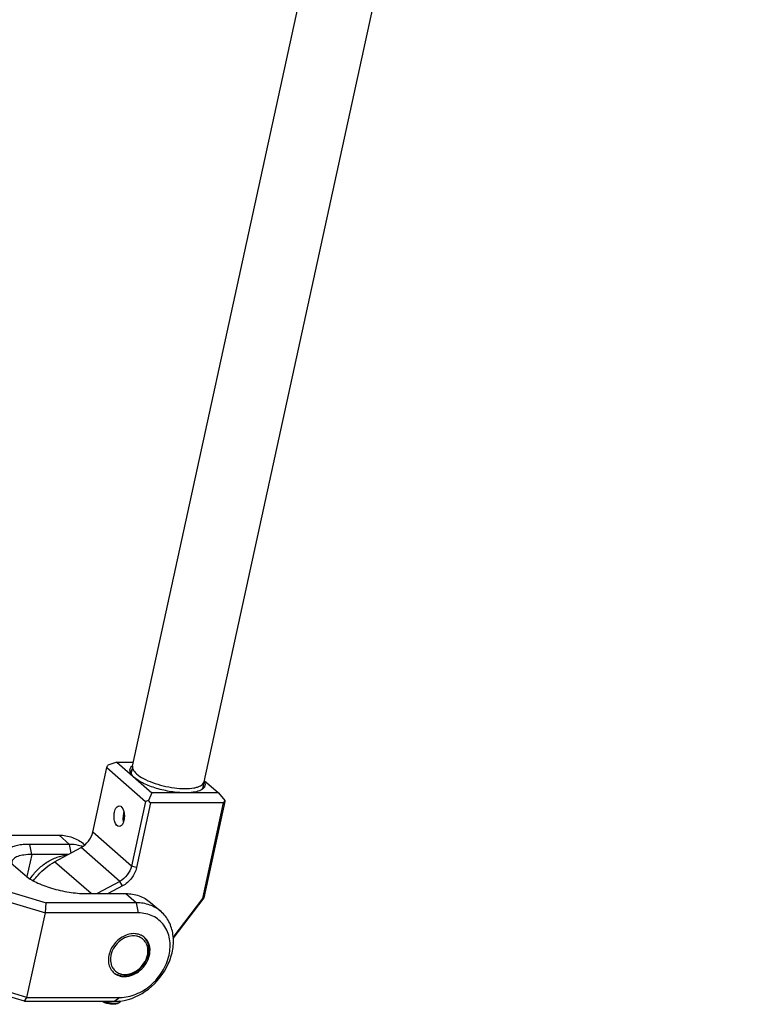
# Model space of a CAD drawing. Header units: millimetres. Extents: x 0 to 12710, y 0 to 5940.
# Tile 174 of 241: x 7471 to 7759, y 1542 to 1927. Entities that reach past the tile are written whole.
import ezdxf

# ---------------------------------------------------------------- set-up
doc = ezdxf.new("R2010")
doc.units = ezdxf.units.MM
doc.header["$LTSCALE"] = 231.275
doc.layers.get('0').update_dxf_attribs({"linetype": 'CONTINUOUS'})
for name, color, linetype in [('2ND_ARM_V2_PITCH_ABL34', 7, 'CONTINUOUS'), ('A2300201_ABL52', 7, 'CONTINUOUS'), ('CSHCS-BR-M4-10_203_PBL50', 7, 'CONTINUOUS'), ('FWSRM-D10-V4-E2-T2_5_PBL51', 7, 'CONTINUOUS'), ('M2300101_PBL35', 7, 'CONTINUOUS'), ('M2300101_PBL46', 7, 'CONTINUOUS'), ('M2300201_PBL53', 7, 'CONTINUOUS'), ('M2300301_PBL77', 7, 'CONTINUOUS'), ('M2300602_PBL312', 7, 'CONTINUOUS'), ('M2300602_PBL314', 7, 'CONTINUOUS'), ('new_view_6_VBL0', 7, 'CONTINUOUS'), ('SSHH-ST-M3-5_203_PBL86', 7, 'CONTINUOUS'), ('WFM_0608_06_2_PBL328', 7, 'CONTINUOUS')]:
    doc.layers.add(name, color=color, linetype=linetype)

# ---------------------------------------------------------------- blocks, each defined once
blk = doc.blocks.new('M2300101_PBL35', base_point=(1058.66, 525.25))
at = {"layer": 'M2300101_PBL35', "color": 7}
for p, q in [((1047.16, 536.07), (1044.95, 533.9)), ((1047.16, 536.07), (1046.14, 535.55)), ((1047.16, 536.07), (1058.92, 536.07)), ((1046.14, 535.55), (1043.69, 533.15)), ((1060.3, 534.87), (1055.1, 534.87)), ((1062.13, 534.92), (1062.27, 534.8)), ((1043.69, 533.15), (1044.95, 533.9)), ((1050.07, 529.43), (1044.95, 533.9)), ((1060.1, 533.55), (1055.36, 533.55)), ((1043.69, 533.15), (1043.5, 532.25)), ((1044.72, 532.25), (1043.69, 533.15)), ((1052.24, 532.91), (1052.65, 532.47)), ((1052.65, 532.47), (1054.49, 530.87)), ((1049.19, 528.35), (1047.64, 529.71)), ((1050.07, 529.43), (1049.19, 528.35)), ((1050.07, 529.43), (1057.24, 527.27)), ((1048.05, 523.13), (1049.19, 528.35)), ((1049.19, 528.35), (1057.14, 525.95)), ((1062.43, 528.47), (1067.63, 528.47)), ((1057.14, 525.95), (1057.24, 527.27)), ((1069, 527.27), (1057.24, 527.27)), ((1070.83, 527.32), (1072.21, 526.12)), ((1054.74, 514.95), (1057.14, 525.95)), ((1069.26, 525.95), (1057.14, 525.95)), ((1046.79, 517.35), (1047.85, 522.19)), ((1045.64, 518.02), (1047.27, 516.6)), ((1045.76, 518.25), (1046.79, 517.35)), ((1054.74, 514.95), (1046.79, 517.35)), ((1046.79, 517.35), (1047.27, 516.6)), ((1054.44, 514.44), (1047.27, 516.6)), ((1054.44, 514.44), (1054.74, 514.95)), ((1054.44, 514.44), (1066.2, 514.44)), ((1054.74, 514.95), (1066.86, 514.95)), ((1066.25, 514.44), (1066.26, 514.44)), ((1066.25, 514.44), (1066.26, 514.44))]:
    blk.add_line(p, q, dxfattribs=at)
at = {"layer": 'M2300101_PBL35', "color": 2}
for p, q in [((1058.92, 536.07), (1060.3, 534.87)), ((1055.36, 533.55), (1055.1, 534.87)), ((1060.51, 533.77), (1060.3, 534.87)), ((1055.36, 533.55), (1054.74, 530.69)), ((1067.63, 528.47), (1069, 527.27)), ((1069.26, 525.95), (1069, 527.27)), ((1066.86, 514.95), (1066.2, 514.44))]:
    blk.add_line(p, q, dxfattribs=at)
at = {"layer": 'M2300101_PBL35', "color": 7}
for centre, radius, start, end in [((1060.43, 530.04), 4.82, 72.5365, 73.2231), ((1060.43, 530.06), 4.79, 71.3039, 72.537), ((1068.76, 521.21), 2.02, 64.7753, 69.6375), ((1067.66, 521.12), 3.12, 347.6868, 349.7609), ((1066.2, 520.12), 5.68, 270.0001, 270.4273), ((1066.2, 520.42), 5.98, 270.5897, 276.7967), ((1066.17, 520.68), 6.25, 276.7534, 277.0588)]:
    blk.add_arc(centre, radius, start, end, dxfattribs=at)
for points, knots in [([(1058.92, 536.07), (1059.51, 536.07), (1060.68, 535.89), (1061.7, 535.29), (1062.13, 534.92)], [0, 0, 0, 0, 0.511782, 1, 1, 1, 1]), ([(1055.1, 534.87), (1054.82, 534.87), (1054.28, 534.85), (1053.53, 534.75), (1052.91, 534.58), (1052.43, 534.35), (1052.1, 534.05), (1051.88, 533.54), (1052.08, 533.12), (1052.24, 532.91)], [0, 0, 0, 0, 0.195272, 0.367682, 0.513942, 0.633608, 0.730001, 0.813068, 1, 1, 1, 1]), ([(1061.82, 534.65), (1061.7, 534.68), (1061.2, 534.81), (1060.68, 534.87), (1060.3, 534.87)], [0, 0, 0, 0, 0.245531, 1, 1, 1, 1]), ([(1055.36, 533.55), (1055.02, 533.55), (1054.41, 533.52), (1053.7, 533.37), (1053.26, 533.18), (1052.96, 532.98), (1052.8, 532.77), (1052.77, 532.62)], [0, 0, 0, 0, 0.347125, 0.629189, 0.743855, 0.84182, 1, 1, 1, 1]), ([(1054.49, 530.87), (1054.92, 530.49), (1056.05, 529.83), (1058, 529.1), (1060.18, 528.61), (1061.7, 528.47), (1062.43, 528.47)], [0, 0, 0, 0, 0.203553, 0.460359, 0.738171, 1, 1, 1, 1]), ([(1067.63, 528.47), (1068.22, 528.47), (1069.38, 528.29), (1070.41, 527.69), (1070.83, 527.32)], [0, 0, 0, 0, 0.511782, 1, 1, 1, 1]), ([(1072.21, 526.12), (1071.78, 526.49), (1070.76, 527.09), (1069.59, 527.27), (1069, 527.27)], [0, 0, 0, 0, 0.488218, 1, 1, 1, 1]), ([(1066.86, 514.95), (1067.57, 514.95), (1069.05, 515.27), (1070.98, 516.48), (1072.49, 518.26), (1073.37, 520.37), (1073.48, 522.52), (1072.73, 524.41), (1071.2, 525.69), (1069.91, 525.95), (1069.26, 525.95)], [0, 0, 0, 0, 0.125897, 0.261296, 0.400203, 0.534982, 0.65991, 0.77445, 0.884712, 1, 1, 1, 1]), ([(1066.94, 514.48), (1068.25, 514.64), (1070.84, 515.83), (1073.01, 518.58), (1073.82, 521.17), (1073.87, 523.09), (1073.35, 524.82), (1072.63, 525.76), (1072.21, 526.12)], [0, 0, 0, 0, 0.255754, 0.524945, 0.654952, 0.777092, 0.891146, 1, 1, 1, 1]), ([(1068.67, 523.25), (1068.14, 523.25), (1067.01, 522.88), (1065.79, 521.67), (1065.3, 520.3), (1065.38, 519.23), (1065.57, 518.76), (1065.71, 518.56)], [0, 0, 0, 0, 0.247229, 0.514073, 0.770538, 0.888844, 1, 1, 1, 1]), ([(1069.46, 523.11), (1069.4, 523.13), (1069.14, 523.21), (1068.87, 523.25), (1068.67, 523.25)], [0, 0, 0, 0, 0.245021, 1, 1, 1, 1]), ([(1070.73, 520.56), (1070.8, 520.97), (1070.79, 521.79), (1070.35, 522.5), (1070.07, 522.75)], [0, 0, 0, 0, 0.523098, 1, 1, 1, 1]), ([(1067.45, 517.66), (1068.19, 517.66), (1069.69, 518.32), (1070.54, 519.7), (1070.7, 520.45)], [0, 0, 0, 0, 0.48773, 1, 1, 1, 1]), ([(1066.06, 518.15), (1066.24, 517.99), (1066.69, 517.73), (1067.2, 517.66), (1067.45, 517.66)], [0, 0, 0, 0, 0.488289, 1, 1, 1, 1])]:
    blk.add_open_spline(points, degree=3, knots=knots, dxfattribs=at)
for points in [[(1052.77, 532.62), (1052.75, 532.53), (1052.75, 532.43), (1052.77, 532.34)], [(1070.07, 522.75), (1069.93, 522.87), (1069.78, 522.97), (1069.62, 523.04)], [(1065.71, 518.56), (1065.8, 518.41), (1065.92, 518.27), (1066.06, 518.15)]]:
    blk.add_open_spline(points, degree=3, dxfattribs=at)
blk = doc.blocks.new('M2300101_PBL46', base_point=(992.25, 525.25))
at = {"layer": 'M2300101_PBL46', "color": 7}
for p, q in [((986.95, 536.07), (991.01, 536.07)), ((998.18, 533.9), (991.01, 536.07)), ((998.18, 533.9), (1003.3, 529.43)), ((995.6, 530.87), (993.77, 532.47)), ((994.53, 529.95), (992.7, 531.55)), ((992.41, 530.5), (992.47, 530.5)), ((1001.1, 527.27), (1003.3, 529.43)), ((1004.16, 528.35), (1003.3, 529.43)), ((987.96, 528.47), (993.15, 528.47)), ((1001.71, 525.95), (1004.16, 528.35)), ((1004.16, 528.35), (1001.76, 517.35)), ((1001.1, 527.27), (989.33, 527.27)), ((1001.1, 527.27), (1001.71, 525.95)), ((1001.71, 525.95), (989.59, 525.95)), ((1001.71, 525.95), (999.31, 514.95)), ((983.33, 515.58), (981.95, 516.78)), ((1001.76, 517.35), (999.31, 514.95)), ((986.53, 514.44), (998.3, 514.44)), ((987.19, 514.95), (999.31, 514.95)), ((999.31, 514.95), (998.3, 514.44))]:
    blk.add_line(p, q, dxfattribs=at)
at = {"layer": 'M2300101_PBL46', "color": 2}
for p, q in [((992.7, 531.55), (993.77, 532.47)), ((992.47, 530.5), (992.7, 531.55)), ((994.53, 529.95), (995.6, 530.87)), ((994.53, 529.95), (994.3, 528.9)), ((989.33, 527.27), (987.96, 528.47)), ((989.59, 525.95), (989.33, 527.27)), ((987.19, 514.95), (986.53, 514.44))]:
    blk.add_line(p, q, dxfattribs=at)
at = {"layer": 'M2300101_PBL46', "color": 7}
blk.add_arc((987.98, 521.12), 3.12, 347.6868, 349.7609, dxfattribs=at)
for points, knots in [([(993.77, 532.47), (993.38, 532.8), (992.4, 533.4), (990.69, 534.09), (988.73, 534.6), (987.35, 534.79), (986.66, 534.84)], [0, 0, 0, 0, 0.200556, 0.451572, 0.727987, 1, 1, 1, 1]), ([(992.7, 531.55), (992.36, 531.85), (991.47, 532.37), (989.94, 532.97), (988.2, 533.39), (986.98, 533.53), (986.38, 533.54)], [0, 0, 0, 0, 0.202031, 0.456104, 0.733315, 1, 1, 1, 1]), ([(995.69, 528.93), (995.86, 529.02), (996.1, 529.2), (996.26, 529.53), (996.31, 529.89), (996.09, 530.39), (995.79, 530.7), (995.6, 530.87)], [0, 0, 0, 0, 0.247933, 0.352376, 0.454589, 0.687956, 1, 1, 1, 1]), ([(989.42, 528.48), (989.78, 529.07), (990.52, 529.8), (991.63, 530.37), (992.17, 530.5), (992.41, 530.5)], [0, 0, 0, 0, 0.560165, 0.803167, 1, 1, 1, 1]), ([(994.3, 528.9), (994.19, 529.13), (993.95, 529.55), (993.51, 530.06), (993.01, 530.4), (992.64, 530.49), (992.47, 530.5)], [0, 0, 0, 0, 0.302519, 0.566165, 0.794525, 1, 1, 1, 1]), ([(995.09, 528.88), (995.12, 529.05), (995.05, 529.36), (994.8, 529.69), (994.63, 529.86), (994.53, 529.95)], [0, 0, 0, 0, 0.416381, 0.683471, 1, 1, 1, 1]), ([(981.95, 516.78), (981.54, 517.14), (980.83, 518.04), (980.3, 519.72), (980.32, 521.58), (981.05, 524.12), (983.09, 526.86), (985.57, 528.13), (986.85, 528.36)], [0, 0, 0, 0, 0.108718, 0.222401, 0.343896, 0.473172, 0.741968, 1, 1, 1, 1]), ([(986.85, 528.36), (986.94, 528.38), (987.31, 528.44), (987.68, 528.47), (987.96, 528.47)], [0, 0, 0, 0, 0.254365, 1, 1, 1, 1]), ([(993.15, 528.47), (993.64, 528.47), (994.51, 528.52), (995.36, 528.75), (995.69, 528.93)], [0, 0, 0, 0, 0.570796, 1, 1, 1, 1]), ([(989.33, 527.27), (988.67, 527.27), (987.3, 527.03), (985.39, 526.08), (983.74, 524.64), (982.49, 522.83), (981.76, 520.82), (981.63, 518.8), (982.13, 516.96), (982.88, 515.96), (983.33, 515.58)], [0, 0, 0, 0, 0.122168, 0.252441, 0.387665, 0.523106, 0.653989, 0.776928, 0.891293, 1, 1, 1, 1]), ([(989.59, 525.95), (989.35, 525.95), (988.36, 525.88), (987.39, 525.53), (986.73, 525.16)], [0, 0, 0, 0, 0.239803, 1, 1, 1, 1]), ([(986.73, 525.16), (985.62, 524.53), (984.19, 523.12), (983.19, 520.8), (982.96, 519.02), (983.31, 517.35), (984.21, 516), (985.58, 515.13), (986.65, 514.95), (987.19, 514.95)], [0, 0, 0, 0, 0.27566, 0.411771, 0.540072, 0.659187, 0.771596, 0.88309, 1, 1, 1, 1]), ([(986.38, 518.15), (986.19, 518.32), (985.86, 518.75), (985.64, 519.56), (985.7, 520.44), (986.13, 521.61), (987.18, 522.81), (988.41, 523.25), (989, 523.25)], [0, 0, 0, 0, 0.10923, 0.22415, 0.347686, 0.479204, 0.749018, 1, 1, 1, 1]), ([(989, 523.25), (989.26, 523.25), (989.76, 523.17), (990.21, 522.91), (990.39, 522.75)], [0, 0, 0, 0, 0.511711, 1, 1, 1, 1]), ([(990.39, 522.75), (990.68, 522.5), (991.11, 521.79), (991.13, 520.97), (991.05, 520.56)], [0, 0, 0, 0, 0.476902, 1, 1, 1, 1]), ([(991.03, 520.45), (990.87, 519.7), (990.02, 518.32), (988.51, 517.66), (987.78, 517.66)], [0, 0, 0, 0, 0.51227, 1, 1, 1, 1]), ([(987.78, 517.66), (987.52, 517.66), (987.01, 517.73), (986.57, 517.99), (986.38, 518.15)], [0, 0, 0, 0, 0.511711, 1, 1, 1, 1]), ([(983.33, 515.58), (983.75, 515.21), (984.78, 514.62), (985.94, 514.44), (986.53, 514.44)], [0, 0, 0, 0, 0.488218, 1, 1, 1, 1])]:
    blk.add_open_spline(points, degree=3, knots=knots, dxfattribs=at)
for points in [[(994.44, 528.56), (994.4, 528.68), (994.36, 528.79), (994.3, 528.9)], [(995, 528.68), (995.04, 528.74), (995.07, 528.81), (995.09, 528.88)]]:
    blk.add_open_spline(points, degree=3, dxfattribs=at)
blk = doc.blocks.new('CSHCS-BR-M4-10_203_PBL50', base_point=(991.81, 528.86))
at = {"layer": 'CSHCS-BR-M4-10_203_PBL50', "color": 7}
blk.add_line((991.98, 529.25), (991.64, 529.25), dxfattribs=at)
for centre, radius, start, end in [((990.78, 526.85), 2.88, 34.2891, 35.2609), ((990.73, 526.82), 2.94, 34.1258, 34.292)]:
    blk.add_arc(centre, radius, start, end, dxfattribs=at)
for points, knots in [([(991.64, 529.25), (991.53, 529.25), (991.31, 529.21), (990.99, 529.06), (990.7, 528.8), (990.53, 528.59), (990.45, 528.47)], [0, 0, 0, 0, 0.217265, 0.449733, 0.708643, 1, 1, 1, 1]), ([(992.82, 528.47), (992.74, 528.59), (992.57, 528.81), (992.28, 529.06), (991.96, 529.21), (991.74, 529.25), (991.64, 529.25)], [0, 0, 0, 0, 0.291327, 0.550227, 0.782708, 1, 1, 1, 1]), ([(991.98, 529.25), (992.09, 529.25), (992.3, 529.22), (992.61, 529.07), (992.89, 528.83), (993.06, 528.63), (993.14, 528.52)], [0, 0, 0, 0, 0.21861, 0.451698, 0.710146, 1, 1, 1, 1])]:
    blk.add_open_spline(points, degree=3, knots=knots, dxfattribs=at)
blk = doc.blocks.new('FWSRM-D10-V4-E2-T2_5_PBL51', base_point=(992.24, 529.36))
at = {"layer": 'FWSRM-D10-V4-E2-T2_5_PBL51', "color": 7}
for p, q in [((992.29, 530.25), (993.19, 530.25)), ((990.84, 529.33), (990.64, 529.05))]:
    blk.add_line(p, q, dxfattribs=at)
for centre, radius, start, end in [((991.98, 528.25), 1, 88.9231, 89.9971), ((991.97, 528.18), 1.07, 74.614, 76.5843), ((991.87, 527.93), 1.34, 60.4063, 61.4847), ((991.11, 527.1), 2.47, 38.5552, 39.4249), ((990.98, 526.99), 2.64, 35.2156, 38.5406), ((990.78, 526.85), 2.89, 34.0815, 35.2603)]:
    blk.add_arc(centre, radius, start, end, dxfattribs=at)
for points, knots in [([(992.29, 530.25), (992.16, 530.25), (991.89, 530.21), (991.51, 530.02), (991.15, 529.73), (990.94, 529.47), (990.84, 529.33)], [0, 0, 0, 0, 0.21861, 0.451698, 0.710146, 1, 1, 1, 1]), ([(992.91, 529.51), (992.76, 529.64), (992.51, 529.81), (992.14, 529.9), (991.87, 529.91), (991.6, 529.85), (991.24, 529.68), (991, 529.48), (990.86, 529.32)], [0, 0, 0, 0, 0.256217, 0.373319, 0.487794, 0.60408, 0.726329, 1, 1, 1, 1]), ([(993.29, 529.83), (993.14, 529.96), (992.9, 530.12), (992.55, 530.23), (992.37, 530.25), (992.29, 530.25)], [0, 0, 0, 0, 0.525404, 0.766287, 1, 1, 1, 1]), ([(993.65, 528.5), (993.55, 528.7), (993.34, 529.07), (993.06, 529.38), (992.91, 529.51)], [0, 0, 0, 0, 0.534126, 1, 1, 1, 1]), ([(994.17, 528.54), (994.06, 528.8), (993.81, 529.26), (993.47, 529.67), (993.29, 529.83)], [0, 0, 0, 0, 0.538307, 1, 1, 1, 1]), ([(990.64, 529.05), (990.61, 529), (990.48, 528.82), (990.38, 528.62), (990.3, 528.47)], [0, 0, 0, 0, 0.238393, 1, 1, 1, 1]), ([(990.86, 529.32), (990.84, 529.3), (990.76, 529.21), (990.69, 529.12), (990.64, 529.05)], [0, 0, 0, 0, 0.242487, 1, 1, 1, 1]), ([(992, 529.25), (992.06, 529.25), (992.13, 529.24), (992.2, 529.23), (992.22, 529.22)], [0, 0, 0, 0, 0.747616, 1, 1, 1, 1]), ([(992.26, 529.21), (992.28, 529.21), (992.36, 529.18), (992.45, 529.14), (992.51, 529.11)], [0, 0, 0, 0, 0.244197, 1, 1, 1, 1]), ([(992.53, 529.1), (992.55, 529.09), (992.64, 529.03), (992.72, 528.97), (992.78, 528.92)], [0, 0, 0, 0, 0.241375, 1, 1, 1, 1]), ([(992.78, 528.92), (992.8, 528.9), (992.89, 528.82), (992.97, 528.74), (993.02, 528.67)], [0, 0, 0, 0, 0.240696, 1, 1, 1, 1])]:
    blk.add_open_spline(points, degree=3, knots=knots, dxfattribs=at)
blk = doc.blocks.new('SSHH-ST-M3-5_203_PBL86', base_point=(1065.71, 514.25))
at = {"layer": 'SSHH-ST-M3-5_203_PBL86', "color": 7}
blk.add_line((1066.56, 514.16), (1066.78, 514.28), dxfattribs=at)
for points, knots in [([(1066.56, 514.16), (1066.51, 514.13), (1066.38, 514.09), (1066.16, 514.06), (1065.9, 514.05), (1065.61, 514.08), (1065.31, 514.14), (1065.01, 514.21), (1064.74, 514.31), (1064.57, 514.39), (1064.5, 514.43)], [0, 0, 0, 0, 0.082655, 0.187755, 0.312081, 0.45015, 0.59522, 0.739975, 0.877123, 1, 1, 1, 1]), ([(1066.78, 514.28), (1066.73, 514.25), (1066.61, 514.21), (1066.4, 514.17), (1066.16, 514.16), (1065.79, 514.17), (1065.3, 514.25), (1064.92, 514.36), (1064.74, 514.43)], [0, 0, 0, 0, 0.080931, 0.18106, 0.298585, 0.430074, 0.71649, 1, 1, 1, 1]), ([(1066.92, 514.44), (1066.92, 514.42), (1066.91, 514.39), (1066.86, 514.33), (1066.81, 514.3), (1066.78, 514.28)], [0, 0, 0, 0, 0.219849, 0.45335, 1, 1, 1, 1])]:
    blk.add_open_spline(points, degree=3, knots=knots, dxfattribs=at)
blk = doc.blocks.new('M2300602_PBL312', base_point=(988.45, 520.37))
at = {"layer": 'M2300602_PBL312', "color": 7}
blk.add_arc((988.05, 521.04), 2.78, 347.6863, 350.3511, dxfattribs=at)
for points, knots in [([(990.79, 520.58), (990.85, 520.89), (990.85, 521.51), (990.47, 522.34), (989.76, 522.88), (988.85, 523.03), (987.89, 522.8), (986.74, 522.07), (986.15, 521.12), (986.01, 520.45)], [0, 0, 0, 0, 0.124144, 0.238267, 0.349051, 0.465445, 0.592454, 0.728681, 1, 1, 1, 1]), ([(990.89, 520.57), (990.98, 520.96), (991, 521.76), (990.64, 522.48), (990.39, 522.74)], [0, 0, 0, 0, 0.523655, 1, 1, 1, 1]), ([(986.01, 520.45), (985.94, 520.14), (985.91, 519.5), (986.25, 518.63), (986.95, 518.05), (987.87, 517.86), (988.84, 518.08), (990.01, 518.81), (990.62, 519.77), (990.77, 520.45)], [0, 0, 0, 0, 0.125378, 0.240298, 0.350954, 0.466634, 0.592957, 0.72884, 1, 1, 1, 1]), ([(986.4, 518.15), (986.58, 518.03), (986.98, 517.83), (987.9, 517.71), (989.14, 518.07), (990.31, 519.1), (990.78, 520.07), (990.89, 520.57)], [0, 0, 0, 0, 0.108957, 0.222917, 0.469935, 0.736999, 1, 1, 1, 1])]:
    blk.add_open_spline(points, degree=3, knots=knots, dxfattribs=at)
blk = doc.blocks.new('M2300602_PBL314', base_point=(1068.13, 520.37))
at = {"layer": 'M2300602_PBL314', "color": 7}
for centre, radius, start, end in [((1068.65, 521.02), 1.95, 73.8032, 79.0045), ((1067.73, 521.04), 2.78, 347.6864, 350.3511), ((1067.65, 519.82), 2.02, 195.6182, 201.0082), ((1067.58, 519.79), 1.95, 201.0273, 203.6064), ((1067.44, 519.76), 1.82, 240.108, 250.4941), ((1067.47, 519.84), 1.91, 250.4634, 254.8963), ((1067.48, 519.89), 1.96, 254.8966, 258.9995)]:
    blk.add_arc(centre, radius, start, end, dxfattribs=at)
for points, knots in [([(1069.02, 522.93), (1068.68, 523), (1067.92, 522.95), (1066.9, 522.43), (1066.09, 521.56), (1065.76, 520.83), (1065.68, 520.45)], [0, 0, 0, 0, 0.229824, 0.481754, 0.744298, 1, 1, 1, 1]), ([(1070.47, 520.58), (1070.51, 520.83), (1070.53, 521.34), (1070.3, 522.06), (1069.84, 522.61), (1069.41, 522.83), (1069.19, 522.89)], [0, 0, 0, 0, 0.269337, 0.519881, 0.75915, 1, 1, 1, 1]), ([(1070.57, 520.57), (1070.65, 520.96), (1070.68, 521.76), (1070.31, 522.48), (1070.06, 522.74)], [0, 0, 0, 0, 0.523655, 1, 1, 1, 1]), ([(1065.68, 520.45), (1065.66, 520.35), (1065.6, 519.96), (1065.62, 519.56), (1065.7, 519.28)], [0, 0, 0, 0, 0.260636, 1, 1, 1, 1]), ([(1066.08, 518.15), (1066.25, 518.03), (1066.65, 517.83), (1067.58, 517.71), (1068.81, 518.07), (1069.98, 519.1), (1070.46, 520.07), (1070.57, 520.57)], [0, 0, 0, 0, 0.108957, 0.222917, 0.469936, 0.737, 1, 1, 1, 1]), ([(1067.11, 517.97), (1067.45, 517.9), (1068.2, 517.95), (1069.23, 518.48), (1070.04, 519.34), (1070.36, 520.07), (1070.44, 520.45)], [0, 0, 0, 0, 0.229824, 0.481754, 0.744298, 1, 1, 1, 1]), ([(1065.79, 519.01), (1065.87, 518.84), (1066.07, 518.52), (1066.37, 518.28), (1066.53, 518.18)], [0, 0, 0, 0, 0.503642, 1, 1, 1, 1])]:
    blk.add_open_spline(points, degree=3, knots=knots, dxfattribs=at)
blk = doc.blocks.new('2ND_ARM_V2_PITCH_ABL34', base_point=(1027.08, 525.06))
at = {"layer": 'CSHCS-BR-M4-10_203_PBL50'}
blk.add_blockref('CSHCS-BR-M4-10_203_PBL50', (991.81, 528.86), dxfattribs=at)
at = {"layer": 'FWSRM-D10-V4-E2-T2_5_PBL51'}
blk.add_blockref('FWSRM-D10-V4-E2-T2_5_PBL51', (992.24, 529.36), dxfattribs=at)
at = {"layer": 'M2300101_PBL35'}
blk.add_blockref('M2300101_PBL35', (1058.66, 525.25), dxfattribs=at)
at = {"layer": 'M2300101_PBL46'}
blk.add_blockref('M2300101_PBL46', (992.25, 525.25), dxfattribs=at)
at = {"layer": 'M2300602_PBL312'}
blk.add_blockref('M2300602_PBL312', (988.45, 520.37), dxfattribs=at)
at = {"layer": 'M2300602_PBL314'}
blk.add_blockref('M2300602_PBL314', (1068.13, 520.37), dxfattribs=at)
at = {"layer": 'SSHH-ST-M3-5_203_PBL86'}
blk.add_blockref('SSHH-ST-M3-5_203_PBL86', (1065.71, 514.25), dxfattribs=at)
blk = doc.blocks.new('M2300201_PBL53', base_point=(1068.09, 534.1))
at = {"layer": 'M2300201_PBL53', "color": 7}
for p, q in [((1063.31, 536.45), (1065.14, 544.86)), ((1065.14, 544.86), (1065.29, 545.19)), ((1065.14, 544.86), (1070.18, 540.46)), ((1066.44, 545.58), (1065.29, 545.19)), ((1066.44, 545.58), (1068.62, 545.58)), ((1066.44, 545.58), (1071.02, 541.58)), ((1077.85, 543.18), (1079.68, 541.58)), ((1071.02, 541.58), (1070.56, 540.59)), ((1079.68, 541.58), (1071.02, 541.58)), ((1079.68, 541.58), (1080.52, 540.59)), ((1070.18, 540.46), (1068.35, 532.05)), ((1070.85, 540.26), (1069.01, 531.85)), ((1070.56, 540.59), (1070.18, 540.46)), ((1070.85, 540.26), (1070.56, 540.59)), ((1080.37, 540.26), (1070.85, 540.26)), ((1077.66, 527.82), (1080.37, 540.26)), ((1077.83, 527.9), (1080.58, 540.46)), ((1080.52, 540.59), (1080.37, 540.26)), ((1080.58, 540.46), (1080.52, 540.59)), ((1058.35, 532.61), (1061.79, 534.46)), ((1066.83, 530.06), (1063.87, 528.47)), ((1067.19, 529.47), (1065.34, 528.47)), ((1073.78, 522.75), (1077.66, 527.82)), ((1073.8, 522.62), (1077.83, 527.9)), ((1077.83, 527.9), (1077.66, 527.82))]:
    blk.add_line(p, q, dxfattribs=at)
at = {"layer": 'M2300201_PBL53', "color": 2}
for p, q in [((1068.35, 532.05), (1063.31, 536.45)), ((1066.83, 530.06), (1061.79, 534.46)), ((1063.1, 528.47), (1058.35, 532.61)), ((1069.01, 531.85), (1068.35, 532.05)), ((1067.19, 529.47), (1066.83, 530.06))]:
    blk.add_line(p, q, dxfattribs=at)
at = {"layer": 'M2300201_PBL53', "color": 7}
for centre, radius, start, end in [((1069.2, 544.14), 1.19, 127.3004, 127.7853), ((1069.91, 545.08), 1.9, 216.708, 221.1191), ((1070.16, 545.3), 2.24, 221.0616, 223.246), ((1076.77, 542.46), 1.22, 28.0448, 29.5274), ((1076.81, 542.48), 1.18, 27.674, 28.0387), ((1076.33, 544.13), 2.44, 291.0221, 291.8396), ((1076.39, 543.98), 2.28, 291.8297, 293.5681), ((1071.35, 538.21), 4.09, 167.0496, 167.6927)]:
    blk.add_arc(centre, radius, start, end, dxfattribs=at)
for points, knots in [([(1068.17, 544.4), (1068.15, 544.5), (1068.17, 544.73), (1068.3, 544.92), (1068.38, 544.99)], [0, 0, 0, 0, 0.487311, 1, 1, 1, 1]), ([(1068.3, 544.07), (1068.28, 544.1), (1068.23, 544.2), (1068.19, 544.31), (1068.17, 544.4)], [0, 0, 0, 0, 0.270574, 1, 1, 1, 1]), ([(1068.39, 543.97), (1068.39, 543.99), (1068.36, 544.06), (1068.33, 544.13), (1068.33, 544.19)], [0, 0, 0, 0, 0.262949, 1, 1, 1, 1]), ([(1075.35, 541.58), (1074.74, 541.58), (1073.47, 541.7), (1071.65, 542.11), (1070.03, 542.72), (1069.09, 543.27), (1068.73, 543.58)], [0, 0, 0, 0, 0.26183, 0.539642, 0.796448, 1, 1, 1, 1]), ([(1077.86, 542.31), (1077.84, 542.28), (1077.77, 542.19), (1077.68, 542.11), (1077.6, 542.05)], [0, 0, 0, 0, 0.232219, 1, 1, 1, 1]), ([(1077.85, 543.03), (1077.91, 542.91), (1078, 542.66), (1077.92, 542.41), (1077.86, 542.31)], [0, 0, 0, 0, 0.525772, 1, 1, 1, 1]), ([(1077.21, 541.85), (1076.95, 541.75), (1076.33, 541.61), (1075.7, 541.58), (1075.35, 541.58)], [0, 0, 0, 0, 0.445494, 1, 1, 1, 1]), ([(1077.62, 542.16), (1077.58, 542.11), (1077.53, 542.06), (1077.48, 542.01), (1077.46, 541.99)], [0, 0, 0, 0, 0.736688, 1, 1, 1, 1]), ([(1066.14, 539.08), (1066.17, 539.19), (1066.24, 539.44), (1066.42, 539.76), (1066.66, 539.89), (1066.76, 539.89)], [0, 0, 0, 0, 0.320802, 0.712223, 1, 1, 1, 1]), ([(1066.76, 539.89), (1067.04, 539.89), (1067.3, 539.44), (1067.41, 538.98), (1067.45, 538.54), (1067.43, 538.21), (1067.38, 538)], [0, 0, 0, 0, 0.391588, 0.536775, 0.691295, 1, 1, 1, 1]), ([(1066.76, 537.19), (1066.49, 537.19), (1066.22, 537.64), (1066.12, 538.1), (1066.07, 538.54), (1066.1, 538.87), (1066.14, 539.08)], [0, 0, 0, 0, 0.391588, 0.536775, 0.691295, 1, 1, 1, 1]), ([(1067.35, 539.08), (1067.33, 539.01), (1067.28, 538.7), (1067.25, 538.39), (1067.25, 538.15)], [0, 0, 0, 0, 0.245448, 1, 1, 1, 1]), ([(1067.38, 538), (1067.36, 537.89), (1067.28, 537.64), (1067.1, 537.32), (1066.87, 537.19), (1066.76, 537.19)], [0, 0, 0, 0, 0.320802, 0.712223, 1, 1, 1, 1]), ([(1061.79, 534.46), (1062.17, 534.67), (1062.83, 535.24), (1063.22, 536.03), (1063.31, 536.45)], [0, 0, 0, 0, 0.503894, 1, 1, 1, 1]), ([(1055.6, 530.14), (1055.78, 530.39), (1056.55, 531.37), (1057.54, 532.17), (1058.35, 532.61)], [0, 0, 0, 0, 0.252854, 1, 1, 1, 1]), ([(1068.35, 532.05), (1068.26, 531.63), (1067.87, 530.84), (1067.21, 530.27), (1066.83, 530.06)], [0, 0, 0, 0, 0.496106, 1, 1, 1, 1]), ([(1069.01, 531.85), (1068.9, 531.35), (1068.44, 530.4), (1067.64, 529.71), (1067.19, 529.47)], [0, 0, 0, 0, 0.496106, 1, 1, 1, 1])]:
    blk.add_open_spline(points, degree=3, knots=knots, dxfattribs=at)
for points in [[(1068.38, 544.99), (1068.41, 545.02), (1068.44, 545.05), (1068.47, 545.08)], [(1068.38, 543.95), (1068.35, 543.99), (1068.33, 544.03), (1068.3, 544.07)], [(1068.33, 544.19), (1068.31, 544.26), (1068.31, 544.34), (1068.33, 544.42)], [(1068.33, 544.42), (1068.35, 544.5), (1068.38, 544.57), (1068.42, 544.63)], [(1068.47, 543.83), (1068.44, 543.88), (1068.42, 543.92), (1068.39, 543.97)], [(1068.73, 543.58), (1068.66, 543.64), (1068.59, 543.7), (1068.53, 543.77)], [(1077.71, 542.37), (1077.69, 542.3), (1077.66, 542.23), (1077.62, 542.16)], [(1077.71, 542.61), (1077.73, 542.53), (1077.73, 542.45), (1077.71, 542.37)], [(1077.46, 541.99), (1077.41, 541.95), (1077.36, 541.92), (1077.31, 541.89)], [(1077.46, 541.97), (1077.41, 541.94), (1077.36, 541.91), (1077.31, 541.89)], [(1077.6, 542.05), (1077.56, 542.02), (1077.51, 541.99), (1077.46, 541.97)], [(1067.25, 538.15), (1067.25, 538.1), (1067.26, 538.04), (1067.26, 537.98)], [(1067.26, 537.98), (1067.27, 537.91), (1067.28, 537.83), (1067.3, 537.76)]]:
    blk.add_open_spline(points, degree=3, dxfattribs=at)
blk = doc.blocks.new('M2300301_PBL77', base_point=(1108.4, 708.45))
at = {"layer": 'M2300301_PBL77', "color": 7}
for p, q in [((1068.5, 545.06), (1140.27, 873.93)), ((1077.81, 543.02), (1149.5, 871.53)), ((1068.49, 544.94), (1068.33, 544.18)), ((1077.77, 542.91), (1077.61, 542.16))]:
    blk.add_line(p, q, dxfattribs=at)
for centre, radius, start, end in [((1069.07, 544.93), 0.583, 167.7529, 179.042), ((1069.1, 544.93), 0.612, 179.0187, 182.4439), ((1077.25, 543.15), 0.582, 336.8311, 347.6394), ((1077.23, 543.16), 0.601, 335.7967, 336.8584), ((1071.77, 538.13), 4.48, 168.2311, 169.5184), ((1069.03, 538.12), 1.73, 188.7426, 189.4929)]:
    blk.add_arc(centre, radius, start, end, dxfattribs=at)
for points, knots in [([(1068.49, 544.9), (1068.49, 544.83), (1068.57, 544.49), (1068.82, 544.22), (1069.03, 544.04)], [0, 0, 0, 0, 0.201989, 1, 1, 1, 1]), ([(1069.03, 544.04), (1069.3, 543.81), (1069.97, 543.38), (1071.13, 542.88), (1072.49, 542.47), (1073.91, 542.21), (1075.25, 542.11), (1076.27, 542.16), (1076.94, 542.32), (1077.4, 542.5), (1077.69, 542.72), (1077.78, 542.91)], [0, 0, 0, 0, 0.112727, 0.252255, 0.40789, 0.566518, 0.714615, 0.840152, 0.891766, 0.935241, 1, 1, 1, 1]), ([(1067.3, 538.12), (1067.3, 538.19), (1067.3, 538.46), (1067.33, 538.74), (1067.37, 538.94)], [0, 0, 0, 0, 0.244312, 1, 1, 1, 1])]:
    blk.add_open_spline(points, degree=3, knots=knots, dxfattribs=at)
blk.add_open_spline([(1067.32, 537.86), (1067.31, 537.95), (1067.3, 538.03), (1067.3, 538.12)], degree=3, dxfattribs=at)
blk = doc.blocks.new('WFM_0608_06_2_PBL328', base_point=(1057.6, 531.96))
at = {"layer": 'WFM_0608_06_2_PBL328', "color": 7}
blk.add_open_spline([(1055.16, 530.39), (1055.45, 530.82), (1056.1, 531.62), (1057.29, 532.58), (1058.62, 533.24), (1059.56, 533.47), (1060.03, 533.52)], degree=3, knots=[0, 0, 0, 0, 0.258743, 0.515255, 0.763726, 1, 1, 1, 1], dxfattribs=at)
blk = doc.blocks.new('A2300201_ABL52', base_point=(1105.44, 711.39))
at = {"layer": 'M2300201_PBL53'}
blk.add_blockref('M2300201_PBL53', (1068.09, 534.1), dxfattribs=at)
at = {"layer": 'M2300301_PBL77'}
blk.add_blockref('M2300301_PBL77', (1108.4, 708.45), dxfattribs=at)
at = {"layer": 'WFM_0608_06_2_PBL328'}
blk.add_blockref('WFM_0608_06_2_PBL328', (1057.6, 531.96), dxfattribs=at)
blk = doc.blocks.new('NEW_VIEW_6_VBL0', base_point=(1017.73, 734.05))
at = {"layer": '2ND_ARM_V2_PITCH_ABL34'}
blk.add_blockref('2ND_ARM_V2_PITCH_ABL34', (1027.08, 525.06), dxfattribs=at)
at = {"layer": 'A2300201_ABL52'}
blk.add_blockref('A2300201_ABL52', (1105.44, 711.39), dxfattribs=at)
blk = doc.blocks.new('RERE')
at = {"layer": 'new_view_6_VBL0'}
blk.add_blockref('NEW_VIEW_6_VBL0', (1017.726, 734.055), dxfattribs=at)

msp = doc.modelspace()

# ---------------------------------------------------------------- block references
at = {"xscale": 3, "yscale": 3, "zscale": 3}
msp.add_blockref('RERE', (4310.1, 0), dxfattribs=at)

doc.saveas('drawing.dxf')
